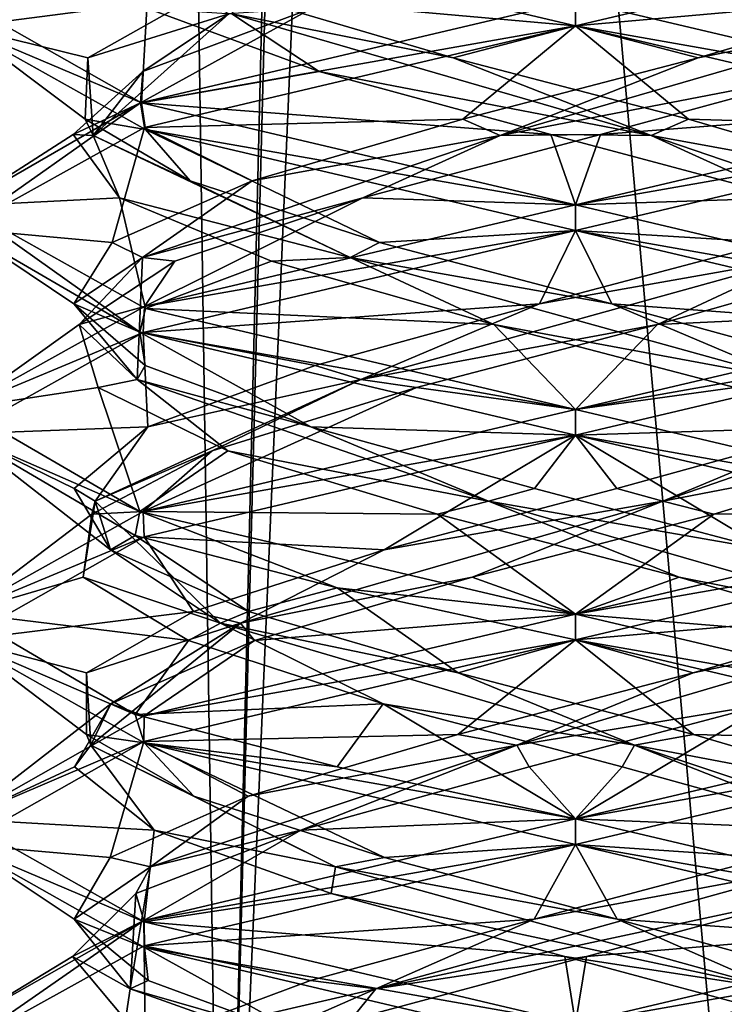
# Model space of a CAD drawing. Header units: millimetres. Extents: x -18.9 to 18.9, y -8.8 to 39.
# Tile 38 of 256: x -1.4 to 0.4, y -2 to 0.5. Entities that reach past the tile are written whole.
import ezdxf

# ---------------------------------------------------------------- set-up
doc = ezdxf.new("R2010")
doc.units = ezdxf.units.MM
doc.header["$LTSCALE"] = 41.718519
for name, color, linetype in [('15', 7, 'CONTINUOUS'), ('2014', 7, 'CONTINUOUS'), ('2020', 7, 'CONTINUOUS'), ('2021', 7, 'CONTINUOUS'), ('2022', 7, 'CONTINUOUS'), ('2032', 7, 'CONTINUOUS'), ('2033', 7, 'CONTINUOUS'), ('2034', 7, 'CONTINUOUS'), ('2044', 7, 'CONTINUOUS'), ('2045', 7, 'CONTINUOUS'), ('2046', 7, 'CONTINUOUS'), ('2065', 7, 'CONTINUOUS'), ('2066', 7, 'CONTINUOUS'), ('2067', 7, 'CONTINUOUS'), ('2169', 7, 'CONTINUOUS'), ('4', 7, 'CONTINUOUS')]:
    doc.layers.add(name, color=color, linetype=linetype)

msp = doc.modelspace()

# ---------------------------------------------------------------- linework, layer by layer
at = {"layer": '15', "color": 7, "linetype": 'Continuous'}
for points in [[(-5.0238, -3.5, 16.659), (0.4624, -3.5, 17.3939), (-2.2237, 26.4, 17.2571), (-5.0238, -3.5, 16.659)], [(0.4624, -3.5, 17.3939), (0.6996, 26.4, 17.3858), (-2.2237, 26.4, 17.2571), (0.4624, -3.5, 17.3939)]]:
    msp.add_3dface(points, dxfattribs=at)
at = {"layer": '2014', "color": 7, "linetype": 'Continuous'}
for points in [[(-1.0635, 0.6867, -12.2422), (-1.5, 0.498, -13.3094), (-1.5, 0.4351, -13.3115), (-1.0635, 0.6867, -12.2422)], [(0, 0.4375, -14.8), (-1.0606, 0.6875, -14.3607), (0, 0.5, -14.8), (0, 0.4375, -14.8)], [(-1.5, 0.498, -13.3094), (-1.0606, 0.25, -14.3607), (-1.5, 0.4351, -13.3115), (-1.5, 0.498, -13.3094)], [(0, 0.4375, -11.8), (0, 0.5, -11.8), (-1.0635, 0.2492, -12.2422), (0, 0.4375, -11.8)], [(-1.5, 0.4351, -13.3115), (-1.0606, 0.25, -14.3607), (-1.0509, 0.1846, -14.3703), (-1.5, 0.4351, -13.3115)], [(-1.0535, 0.1896, -12.2322), (0, 0.4375, -11.8), (-1.0635, 0.2492, -12.2422), (-1.0535, 0.1896, -12.2322)], [(-1.5, -0.0024, -13.3115), (-1.4999, -0.0587, -13.2822), (-1.0635, 0.2492, -12.2422), (-1.5, -0.0024, -13.3115)], [(-1.4999, -0.0587, -13.2822), (-1.0535, 0.1896, -12.2322), (-1.0635, 0.2492, -12.2422), (-1.4999, -0.0587, -13.2822)], [(-1.0606, 0.25, -14.3607), (0, 0, -14.8), (-1.0509, 0.1846, -14.3703), (-1.0606, 0.25, -14.3607)], [(0, 0, -14.8), (0, -0.0625, -14.8), (-1.0509, 0.1846, -14.3703), (0, 0, -14.8)], [(0, -0.0625, -11.8), (0, 0, -11.8), (-1.0535, -0.2479, -12.2322), (0, -0.0625, -11.8)], [(-1.0651, -0.3112, -14.3562), (-1.4999, -0.0587, -13.2822), (-1.5, -0.0024, -13.3115), (-1.0651, -0.3112, -14.3562)], [(-1.0509, -0.2529, -14.3703), (-1.0651, -0.3112, -14.3562), (-1.5, -0.0024, -13.3115), (-1.0509, -0.2529, -14.3703)], [(-1.0566, -0.3113, -12.2353), (0, -0.0625, -11.8), (-1.0535, -0.2479, -12.2322), (-1.0566, -0.3113, -12.2353)], [(-1.4999, -0.4962, -13.2822), (-1.0566, -0.3113, -12.2353), (-1.0535, -0.2479, -12.2322), (-1.4999, -0.4962, -13.2822)], [(0, -0.5, -14.8), (-1.0651, -0.3112, -14.3562), (-1.0509, -0.2529, -14.3703), (0, -0.5, -14.8)], [(-1.4999, -0.5594, -13.2856), (-1.0566, -0.3113, -12.2353), (-1.4999, -0.4962, -13.2822), (-1.4999, -0.5594, -13.2856)], [(0, -0.5625, -14.8), (-1.0651, -0.3112, -14.3562), (0, -0.5, -14.8), (0, -0.5625, -14.8)], [(-1.0651, -0.7487, -14.3562), (-1.4999, -0.5594, -13.2856), (-1.4999, -0.4962, -13.2822), (-1.0651, -0.7487, -14.3562)], [(0, -0.5625, -11.8), (0, -0.5, -11.8), (-1.0566, -0.7488, -12.2353), (0, -0.5625, -11.8)], [(-1.0765, -0.8077, -14.3446), (-1.4999, -0.5594, -13.2856), (-1.0651, -0.7487, -14.3562), (-1.0765, -0.8077, -14.3446)], [(-1.0542, -0.8106, -12.2329), (0, -0.5625, -11.8), (-1.0566, -0.7488, -12.2353), (-1.0542, -0.8106, -12.2329)], [(-1.4999, -0.9969, -13.2856), (-1.0542, -0.8106, -12.2329), (-1.0566, -0.7488, -12.2353), (-1.4999, -0.9969, -13.2856)], [(-0.5831, -0.9354, -14.682), (-1.0765, -0.8077, -14.3446), (-1.0651, -0.7487, -14.3562), (-0.5831, -0.9354, -14.682)], [(0, -1, -14.8), (-0.5831, -0.9354, -14.682), (-1.0651, -0.7487, -14.3562), (0, -1, -14.8)], [(-1.5, -1.0631, -13.303), (-1.0542, -0.8106, -12.2329), (-1.4999, -0.9969, -13.2856), (-1.5, -1.0631, -13.303)], [(0, -1.0625, -14.8), (-0.5831, -0.9354, -14.682), (0, -1, -14.8), (0, -1.0625, -14.8)], [(-1.0765, -1.2452, -14.3446), (-1.5, -1.0631, -13.303), (-1.4999, -0.9969, -13.2856), (-1.0765, -1.2452, -14.3446)], [(0, -1, -11.8), (-1.0542, -1.2481, -12.2329), (0, -1.0625, -11.8), (0, -1, -11.8)], [(-1.0546, -1.3143, -14.3667), (-1.5, -1.0631, -13.303), (-1.0765, -1.2452, -14.3446), (-1.0546, -1.3143, -14.3667)], [(0, -1.0625, -11.8), (-1.0542, -1.2481, -12.2329), (-1.0555, -1.311, -12.2342), (0, -1.0625, -11.8)], [(-1.0542, -1.2481, -12.2329), (-1.5, -1.5006, -13.303), (-1.0555, -1.311, -12.2342), (-1.0542, -1.2481, -12.2329)], [(-0.5831, -1.3729, -14.682), (-1.0546, -1.3143, -14.3667), (-1.0765, -1.2452, -14.3446), (-0.5831, -1.3729, -14.682)], [(-1.0555, -1.311, -12.2342), (-1.5, -1.5006, -13.303), (-1.5, -1.5625, -13.3001), (-1.0555, -1.311, -12.2342)], [(0, -1.5625, -14.8), (-1.0546, -1.3143, -14.3667), (0, -1.5, -14.8), (0, -1.5625, -14.8)], [(0, -1.5, -14.8), (-1.0546, -1.3143, -14.3667), (-0.5831, -1.3729, -14.682), (0, -1.5, -14.8)], [(-1.5, -1.5006, -13.303), (-1.0546, -1.7518, -14.3667), (-1.5, -1.5625, -13.3001), (-1.5, -1.5006, -13.303)], [(0, -1.5625, -11.8), (0, -1.5, -11.8), (-1.0555, -1.7485, -12.2342), (0, -1.5625, -11.8)], [(-1.5, -1.5625, -13.3001), (-1.0546, -1.7518, -14.3667), (-1.0531, -1.8148, -14.3682), (-1.5, -1.5625, -13.3001)], [(-1.0543, -1.8106, -12.233), (0, -1.5625, -11.8), (-1.0555, -1.7485, -12.2342), (-1.0543, -1.8106, -12.233)], [(-1.5, -2, -13.3001), (-1.4998, -2.0577, -13.2776), (-1.0555, -1.7485, -12.2342), (-1.5, -2, -13.3001)], [(-1.4998, -2.0577, -13.2776), (-1.0543, -1.8106, -12.233), (-1.0555, -1.7485, -12.2342), (-1.4998, -2.0577, -13.2776)], [(-1.0546, -1.7518, -14.3667), (0, -2, -14.8), (-1.0531, -1.8148, -14.3682), (-1.0546, -1.7518, -14.3667)], [(0, -2, -14.8), (0, -2.0625, -14.8), (-1.0531, -1.8148, -14.3682), (0, -2, -14.8)]]:
    msp.add_3dface(points, dxfattribs=at)
at = {"layer": '2020', "color": 7, "linetype": 'Continuous'}
for points in [[(-1.0606, 0.25, -14.3607), (-1.5, 0.498, -13.3094), (-1.0475, 0.4809, -13.9435), (-1.0606, 0.25, -14.3607)], [(-0.6263, 0.3264, -14.3579), (-1.0606, 0.25, -14.3607), (-1.0475, 0.4809, -13.9435), (-0.6263, 0.3264, -14.3579)], [(-0.0603, 0.1719, -14.5279), (-1.0606, 0.25, -14.3607), (-0.6263, 0.3264, -14.3579), (-0.0603, 0.1719, -14.5279)], [(0, 0, -14.8), (-1.0606, 0.25, -14.3607), (-0.0603, 0.1719, -14.5279), (0, 0, -14.8)], [(0.5196, 0.0174, -14.4142), (0, 0, -14.8), (-0.0603, 0.1719, -14.5279), (0.5196, 0.0174, -14.4142)], [(0, 0, -14.8), (0.5196, 0.0174, -14.4142), (1.0658, -0.2516, -14.3555), (0, 0, -14.8)], [(0.8501, -0.6007, -12.4119), (0.3376, -0.7552, -12.1179), (1.066, -0.7484, -12.2447), (0.8501, -0.6007, -12.4119)], [(-0.253, -0.9097, -12.0969), (0, -1, -11.8), (0.3376, -0.7552, -12.1179), (-0.253, -0.9097, -12.0969)], [(0.3376, -0.7552, -12.1179), (0, -1, -11.8), (1.066, -0.7484, -12.2447), (0.3376, -0.7552, -12.1179)], [(-0.7851, -1.0642, -12.354), (0, -1, -11.8), (-0.253, -0.9097, -12.0969), (-0.7851, -1.0642, -12.354)], [(-1.0542, -1.2481, -12.2329), (0, -1, -11.8), (-0.7851, -1.0642, -12.354), (-1.0542, -1.2481, -12.2329)], [(-1.1358, -1.2188, -12.8295), (-1.0542, -1.2481, -12.2329), (-0.7851, -1.0642, -12.354), (-1.1358, -1.2188, -12.8295)], [(-1.5, -1.5006, -13.303), (-1.0542, -1.2481, -12.2329), (-1.1358, -1.2188, -12.8295), (-1.5, -1.5006, -13.303)], [(-1.2241, -1.3733, -13.4138), (-1.5, -1.5006, -13.303), (-1.1358, -1.2188, -12.8295), (-1.2241, -1.3733, -13.4138)], [(-1.0296, -1.5278, -13.9718), (-1.5, -1.5006, -13.303), (-1.2241, -1.3733, -13.4138), (-1.0296, -1.5278, -13.9718)], [(-1.0546, -1.7518, -14.3667), (-1.5, -1.5006, -13.303), (-1.0296, -1.5278, -13.9718), (-1.0546, -1.7518, -14.3667)], [(-0.5972, -1.6823, -14.3746), (-1.0546, -1.7518, -14.3667), (-1.0296, -1.5278, -13.9718), (-0.5972, -1.6823, -14.3746)], [(-0.0268, -1.8368, -14.5291), (-1.0546, -1.7518, -14.3667), (-0.5972, -1.6823, -14.3746), (-0.0268, -1.8368, -14.5291)], [(0, -2, -14.8), (-1.0546, -1.7518, -14.3667), (-0.0268, -1.8368, -14.5291), (0, -2, -14.8)], [(0.5497, -1.9913, -14.3996), (0, -2, -14.8), (-0.0268, -1.8368, -14.5291), (0.5497, -1.9913, -14.3996)]]:
    msp.add_3dface(points, dxfattribs=at)
at = {"layer": '2021', "color": 7, "linetype": 'Continuous'}
for points in [[(-0.2996, 0.3596, -14.4923), (-0.8398, 0.4672, -14.1478), (-0.8092, 0.5099, -14.2255), (-0.2996, 0.3596, -14.4923)], [(-0.6263, 0.3264, -14.3579), (-1.0475, 0.4809, -13.9435), (-0.8398, 0.4672, -14.1478), (-0.6263, 0.3264, -14.3579)], [(0.1842, 0.1694, -14.479), (-0.6263, 0.3264, -14.3579), (-0.8398, 0.4672, -14.1478), (0.1842, 0.1694, -14.479)], [(0.1842, 0.1694, -14.479), (-0.8398, 0.4672, -14.1478), (-0.2996, 0.3596, -14.4923), (0.1842, 0.1694, -14.479)], [(0.2756, 0.2093, -14.4981), (0.1842, 0.1694, -14.479), (-0.2996, 0.3596, -14.4923), (0.2756, 0.2093, -14.4981)], [(-0.0603, 0.1719, -14.5279), (-0.6263, 0.3264, -14.3579), (0.1842, 0.1694, -14.479), (-0.0603, 0.1719, -14.5279)], [(0.7905, 0.0589, -14.2416), (0.1842, 0.1694, -14.479), (0.2756, 0.2093, -14.4981), (0.7905, 0.0589, -14.2416)], [(0.5196, 0.0174, -14.4142), (-0.0603, 0.1719, -14.5279), (0.1842, 0.1694, -14.479), (0.5196, 0.0174, -14.4142)], [(1.0584, -0.1284, -13.8512), (0.5196, 0.0174, -14.4142), (0.1842, 0.1694, -14.479), (1.0584, -0.1284, -13.8512)], [(1.0584, -0.1284, -13.8512), (0.1842, 0.1694, -14.479), (0.7905, 0.0589, -14.2416), (1.0584, -0.1284, -13.8512)], [(0.2131, -0.7241, -12.1259), (0.8501, -0.6007, -12.4119), (1.0716, -0.4263, -12.775), (0.2131, -0.7241, -12.1259)], [(0.2131, -0.7241, -12.1259), (1.0716, -0.4263, -12.775), (0.6469, -0.5424, -12.2546), (0.2131, -0.7241, -12.1259)], [(0.1005, -0.6927, -12.0747), (0.2131, -0.7241, -12.1259), (0.6469, -0.5424, -12.2546), (0.1005, -0.6927, -12.0747)], [(0.3376, -0.7552, -12.1179), (0.8501, -0.6007, -12.4119), (0.2131, -0.7241, -12.1259), (0.3376, -0.7552, -12.1179)], [(-0.4679, -0.843, -12.1632), (0.2131, -0.7241, -12.1259), (0.1005, -0.6927, -12.0747), (-0.4679, -0.843, -12.1632)], [(-0.8187, -1.0219, -12.4319), (-0.253, -0.9097, -12.0969), (0.2131, -0.7241, -12.1259), (-0.8187, -1.0219, -12.4319)], [(-0.8187, -1.0219, -12.4319), (0.2131, -0.7241, -12.1259), (-0.4679, -0.843, -12.1632), (-0.8187, -1.0219, -12.4319)], [(-0.253, -0.9097, -12.0969), (0.3376, -0.7552, -12.1179), (0.2131, -0.7241, -12.1259), (-0.253, -0.9097, -12.0969)], [(-0.9339, -0.9934, -12.5005), (-0.8187, -1.0219, -12.4319), (-0.4679, -0.843, -12.1632), (-0.9339, -0.9934, -12.5005)], [(-0.7851, -1.0642, -12.354), (-0.253, -0.9097, -12.0969), (-0.8187, -1.0219, -12.4319), (-0.7851, -1.0642, -12.354)], [(-1.1954, -1.1437, -13.0128), (-0.8187, -1.0219, -12.4319), (-0.9339, -0.9934, -12.5005), (-1.1954, -1.1437, -13.0128)], [(-1.1846, -1.3198, -13.444), (-0.8187, -1.0219, -12.4319), (-1.1954, -1.1437, -13.0128), (-1.1846, -1.3198, -13.444)], [(-1.1846, -1.3198, -13.444), (-1.1358, -1.2188, -12.8295), (-0.8187, -1.0219, -12.4319), (-1.1846, -1.3198, -13.444)], [(-1.1358, -1.2188, -12.8295), (-0.7851, -1.0642, -12.354), (-0.8187, -1.0219, -12.4319), (-1.1358, -1.2188, -12.8295)], [(-1.1951, -1.294, -13.5881), (-1.1846, -1.3198, -13.444), (-1.1954, -1.1437, -13.0128), (-1.1951, -1.294, -13.5881)], [(-1.2241, -1.3733, -13.4138), (-1.1358, -1.2188, -12.8295), (-1.1846, -1.3198, -13.444), (-1.2241, -1.3733, -13.4138)], [(-0.9333, -1.4444, -14.1002), (-1.1846, -1.3198, -13.444), (-1.1951, -1.294, -13.5881), (-0.9333, -1.4444, -14.1002)], [(-1.0296, -1.5278, -13.9718), (-1.2241, -1.3733, -13.4138), (-1.1846, -1.3198, -13.444), (-1.0296, -1.5278, -13.9718)], [(-0.5869, -1.6176, -14.339), (-1.0296, -1.5278, -13.9718), (-1.1846, -1.3198, -13.444), (-0.5869, -1.6176, -14.339)], [(-0.5869, -1.6176, -14.339), (-1.1846, -1.3198, -13.444), (-0.9333, -1.4444, -14.1002), (-0.5869, -1.6176, -14.339)], [(-0.4671, -1.5947, -14.4372), (-0.5869, -1.6176, -14.339), (-0.9333, -1.4444, -14.1002), (-0.4671, -1.5947, -14.4372)], [(-0.5972, -1.6823, -14.3746), (-1.0296, -1.5278, -13.9718), (-0.5869, -1.6176, -14.339), (-0.5972, -1.6823, -14.3746)], [(0.1014, -1.745, -14.5252), (-0.5869, -1.6176, -14.339), (-0.4671, -1.5947, -14.4372), (0.1014, -1.745, -14.5252)], [(0.4882, -1.9154, -14.3888), (-0.5972, -1.6823, -14.3746), (-0.5869, -1.6176, -14.339), (0.4882, -1.9154, -14.3888)], [(0.4882, -1.9154, -14.3888), (-0.5869, -1.6176, -14.339), (0.1014, -1.745, -14.5252), (0.4882, -1.9154, -14.3888)], [(-0.0268, -1.8368, -14.5291), (-0.5972, -1.6823, -14.3746), (0.4882, -1.9154, -14.3888), (-0.0268, -1.8368, -14.5291)], [(0.6476, -1.8954, -14.3449), (0.4882, -1.9154, -14.3888), (0.1014, -1.745, -14.5252), (0.6476, -1.8954, -14.3449)], [(0.5497, -1.9913, -14.3996), (-0.0268, -1.8368, -14.5291), (0.4882, -1.9154, -14.3888), (0.5497, -1.9913, -14.3996)]]:
    msp.add_3dface(points, dxfattribs=at)
at = {"layer": '2022', "color": 7, "linetype": 'Continuous'}
for points in [[(-1.0606, 0.6875, -14.3607), (0, 0.4375, -14.8), (-0.8092, 0.5099, -14.2255), (-1.0606, 0.6875, -14.3607)], [(0, 0.4375, -14.8), (-0.2996, 0.3596, -14.4923), (-0.8092, 0.5099, -14.2255), (0, 0.4375, -14.8)], [(0, 0.4375, -14.8), (0.2756, 0.2093, -14.4981), (-0.2996, 0.3596, -14.4923), (0, 0.4375, -14.8)], [(0.2756, 0.2093, -14.4981), (0, 0.4375, -14.8), (1.0658, 0.1859, -14.3555), (0.2756, 0.2093, -14.4981)], [(0.7905, 0.0589, -14.2416), (0.2756, 0.2093, -14.4981), (1.0658, 0.1859, -14.3555), (0.7905, 0.0589, -14.2416)], [(0, -0.5625, -11.8), (0.6469, -0.5424, -12.2546), (1.066, -0.3109, -12.2447), (0, -0.5625, -11.8)], [(0, -0.5625, -11.8), (0.1005, -0.6927, -12.0747), (0.6469, -0.5424, -12.2546), (0, -0.5625, -11.8)], [(0, -0.5625, -11.8), (-1.0542, -0.8106, -12.2329), (-0.4679, -0.843, -12.1632), (0, -0.5625, -11.8)], [(0, -0.5625, -11.8), (-0.4679, -0.843, -12.1632), (0.1005, -0.6927, -12.0747), (0, -0.5625, -11.8)], [(-1.0542, -0.8106, -12.2329), (-1.5, -1.0631, -13.303), (-0.9339, -0.9934, -12.5005), (-1.0542, -0.8106, -12.2329)], [(-1.0542, -0.8106, -12.2329), (-0.9339, -0.9934, -12.5005), (-0.4679, -0.843, -12.1632), (-1.0542, -0.8106, -12.2329)], [(-1.5, -1.0631, -13.303), (-1.1954, -1.1437, -13.0128), (-0.9339, -0.9934, -12.5005), (-1.5, -1.0631, -13.303)], [(-1.5, -1.0631, -13.303), (-1.0546, -1.3143, -14.3667), (-1.1951, -1.294, -13.5881), (-1.5, -1.0631, -13.303)], [(-1.5, -1.0631, -13.303), (-1.1951, -1.294, -13.5881), (-1.1954, -1.1437, -13.0128), (-1.5, -1.0631, -13.303)], [(-1.0546, -1.3143, -14.3667), (-0.9333, -1.4444, -14.1002), (-1.1951, -1.294, -13.5881), (-1.0546, -1.3143, -14.3667)], [(-1.0546, -1.3143, -14.3667), (0, -1.5625, -14.8), (-0.4671, -1.5947, -14.4372), (-1.0546, -1.3143, -14.3667)], [(-1.0546, -1.3143, -14.3667), (-0.4671, -1.5947, -14.4372), (-0.9333, -1.4444, -14.1002), (-1.0546, -1.3143, -14.3667)], [(0, -1.5625, -14.8), (0.1014, -1.745, -14.5252), (-0.4671, -1.5947, -14.4372), (0, -1.5625, -14.8)], [(0.1014, -1.745, -14.5252), (0, -1.5625, -14.8), (1.0669, -1.8144, -14.3544), (0.1014, -1.745, -14.5252)], [(0.6476, -1.8954, -14.3449), (0.1014, -1.745, -14.5252), (1.0669, -1.8144, -14.3544), (0.6476, -1.8954, -14.3449)]]:
    msp.add_3dface(points, dxfattribs=at)
at = {"layer": '2032', "color": 7, "linetype": 'Continuous'}
for points in [[(0, 0.5, -14.8), (0.6435, 0.4809, -14.3475), (1.0552, 0.2516, -14.3661), (0, 0.5, -14.8)], [(0.7431, -0.1372, -12.3206), (0.2003, -0.2917, -12.0871), (1.0546, -0.2518, -12.2333), (0.7431, -0.1372, -12.3206)], [(0.2003, -0.2917, -12.0871), (0, -0.5, -11.8), (1.0546, -0.2518, -12.2333), (0.2003, -0.2917, -12.0871)], [(-0.3888, -0.4462, -12.1337), (0, -0.5, -11.8), (0.2003, -0.2917, -12.0871), (-0.3888, -0.4462, -12.1337)], [(-1.0566, -0.7488, -12.2353), (0, -0.5, -11.8), (-0.3888, -0.4462, -12.1337), (-1.0566, -0.7488, -12.2353)], [(-0.8881, -0.6007, -12.4499), (-1.0566, -0.7488, -12.2353), (-0.3888, -0.4462, -12.1337), (-0.8881, -0.6007, -12.4499)], [(-1.1821, -0.7552, -12.9624), (-1.0566, -0.7488, -12.2353), (-0.8881, -0.6007, -12.4499), (-1.1821, -0.7552, -12.9624)], [(-1.4999, -0.9969, -13.2856), (-1.0566, -0.7488, -12.2353), (-1.1821, -0.7552, -12.9624), (-1.4999, -0.9969, -13.2856)], [(-1.2031, -0.9097, -13.553), (-1.4999, -0.9969, -13.2856), (-1.1821, -0.7552, -12.9624), (-1.2031, -0.9097, -13.553)], [(-0.946, -1.0642, -14.0851), (-1.4999, -0.9969, -13.2856), (-1.2031, -0.9097, -13.553), (-0.946, -1.0642, -14.0851)], [(-1.0765, -1.2452, -14.3446), (-1.4999, -0.9969, -13.2856), (-0.946, -1.0642, -14.0851), (-1.0765, -1.2452, -14.3446)], [(-0.4705, -1.2188, -14.4358), (-1.0765, -1.2452, -14.3446), (-0.946, -1.0642, -14.0851), (-0.4705, -1.2188, -14.4358)], [(-0.5831, -1.3729, -14.682), (-1.0765, -1.2452, -14.3446), (-0.4705, -1.2188, -14.4358), (-0.5831, -1.3729, -14.682)], [(0, -1.5, -14.8), (-0.5831, -1.3729, -14.682), (-0.4705, -1.2188, -14.4358), (0, -1.5, -14.8)], [(0.1138, -1.3733, -14.5241), (0, -1.5, -14.8), (-0.4705, -1.2188, -14.4358), (0.1138, -1.3733, -14.5241)], [(0.6718, -1.5278, -14.3296), (0, -1.5, -14.8), (0.1138, -1.3733, -14.5241), (0.6718, -1.5278, -14.3296)], [(0, -1.5, -14.8), (0.6718, -1.5278, -14.3296), (1.0613, -1.7502, -14.36), (0, -1.5, -14.8)]]:
    msp.add_3dface(points, dxfattribs=at)
at = {"layer": '2033', "color": 7, "linetype": 'Continuous'}
for points in [[(-0.0886, -0.2417, -12.0738), (0.5512, -0.1284, -12.2416), (0.4789, -0.0914, -12.1677), (-0.0886, -0.2417, -12.0738)], [(-0.525, -0.4263, -12.2284), (0.2003, -0.2917, -12.0871), (0.5512, -0.1284, -12.2416), (-0.525, -0.4263, -12.2284)], [(-0.525, -0.4263, -12.2284), (0.5512, -0.1284, -12.2416), (-0.0886, -0.2417, -12.0738), (-0.525, -0.4263, -12.2284)], [(0.2003, -0.2917, -12.0871), (0.7431, -0.1372, -12.3206), (0.5512, -0.1284, -12.2416), (0.2003, -0.2917, -12.0871)], [(-0.6367, -0.392, -12.2484), (-0.525, -0.4263, -12.2284), (-0.0886, -0.2417, -12.0738), (-0.6367, -0.392, -12.2484)], [(-0.3888, -0.4462, -12.1337), (0.2003, -0.2917, -12.0871), (-0.525, -0.4263, -12.2284), (-0.3888, -0.4462, -12.1337)], [(-1.0454, -0.5424, -12.6531), (-0.525, -0.4263, -12.2284), (-0.6367, -0.392, -12.2484), (-1.0454, -0.5424, -12.6531)], [(-1.1741, -0.7241, -13.0869), (-0.8881, -0.6007, -12.4499), (-0.525, -0.4263, -12.2284), (-1.1741, -0.7241, -13.0869)], [(-1.1741, -0.7241, -13.0869), (-0.525, -0.4263, -12.2284), (-1.0454, -0.5424, -12.6531), (-1.1741, -0.7241, -13.0869)], [(-0.8881, -0.6007, -12.4499), (-0.3888, -0.4462, -12.1337), (-0.525, -0.4263, -12.2284), (-0.8881, -0.6007, -12.4499)], [(-1.2253, -0.6927, -13.1995), (-1.1741, -0.7241, -13.0869), (-1.0454, -0.5424, -12.6531), (-1.2253, -0.6927, -13.1995)], [(-1.1821, -0.7552, -12.9624), (-0.8881, -0.6007, -12.4499), (-1.1741, -0.7241, -13.0869), (-1.1821, -0.7552, -12.9624)], [(-1.1368, -0.843, -13.7679), (-1.1741, -0.7241, -13.0869), (-1.2253, -0.6927, -13.1995), (-1.1368, -0.843, -13.7679)], [(-1.2031, -0.9097, -13.553), (-1.1821, -0.7552, -12.9624), (-1.1741, -0.7241, -13.0869), (-1.2031, -0.9097, -13.553)], [(-0.8681, -1.0219, -14.1187), (-1.2031, -0.9097, -13.553), (-1.1741, -0.7241, -13.0869), (-0.8681, -1.0219, -14.1187)], [(-0.8681, -1.0219, -14.1187), (-1.1741, -0.7241, -13.0869), (-1.1368, -0.843, -13.7679), (-0.8681, -1.0219, -14.1187)], [(-0.7995, -0.9934, -14.2339), (-0.8681, -1.0219, -14.1187), (-1.1368, -0.843, -13.7679), (-0.7995, -0.9934, -14.2339)], [(-0.946, -1.0642, -14.0851), (-1.2031, -0.9097, -13.553), (-0.8681, -1.0219, -14.1187), (-0.946, -1.0642, -14.0851)], [(-0.2872, -1.1437, -14.4954), (-0.8681, -1.0219, -14.1187), (-0.7995, -0.9934, -14.2339), (-0.2872, -1.1437, -14.4954)], [(-0.4705, -1.2188, -14.4358), (-0.946, -1.0642, -14.0851), (-0.8681, -1.0219, -14.1187), (-0.4705, -1.2188, -14.4358)], [(0.144, -1.3198, -14.4846), (-0.4705, -1.2188, -14.4358), (-0.8681, -1.0219, -14.1187), (0.144, -1.3198, -14.4846)], [(0.144, -1.3198, -14.4846), (-0.8681, -1.0219, -14.1187), (-0.2872, -1.1437, -14.4954), (0.144, -1.3198, -14.4846)], [(0.2881, -1.294, -14.4951), (0.144, -1.3198, -14.4846), (-0.2872, -1.1437, -14.4954), (0.2881, -1.294, -14.4951)], [(0.1138, -1.3733, -14.5241), (-0.4705, -1.2188, -14.4358), (0.144, -1.3198, -14.4846), (0.1138, -1.3733, -14.5241)], [(0.8002, -1.4444, -14.2333), (0.144, -1.3198, -14.4846), (0.2881, -1.294, -14.4951), (0.8002, -1.4444, -14.2333)], [(0.6718, -1.5278, -14.3296), (0.1138, -1.3733, -14.5241), (0.144, -1.3198, -14.4846), (0.6718, -1.5278, -14.3296)], [(1.039, -1.6176, -13.8869), (0.6718, -1.5278, -14.3296), (0.144, -1.3198, -14.4846), (1.039, -1.6176, -13.8869)], [(1.039, -1.6176, -13.8869), (0.144, -1.3198, -14.4846), (0.8002, -1.4444, -14.2333), (1.039, -1.6176, -13.8869)], [(0.253, -2.2133, -12.1338), (1.0996, -1.9913, -12.7503), (1.0888, -1.9154, -12.8118), (0.253, -2.2133, -12.1338)], [(0.253, -2.2133, -12.1338), (1.0888, -1.9154, -12.8118), (0.6359, -2.0457, -12.2479), (0.253, -2.2133, -12.1338)]]:
    msp.add_3dface(points, dxfattribs=at)
at = {"layer": '2034', "color": 7, "linetype": 'Continuous'}
for points in [[(0, -0.0625, -11.8), (0.4789, -0.0914, -12.1677), (1.0546, 0.1857, -12.2333), (0, -0.0625, -11.8)], [(0, -0.0625, -11.8), (-1.0566, -0.3113, -12.2353), (-0.0886, -0.2417, -12.0738), (0, -0.0625, -11.8)], [(0, -0.0625, -11.8), (-0.0886, -0.2417, -12.0738), (0.4789, -0.0914, -12.1677), (0, -0.0625, -11.8)], [(-1.0566, -0.3113, -12.2353), (-0.6367, -0.392, -12.2484), (-0.0886, -0.2417, -12.0738), (-1.0566, -0.3113, -12.2353)], [(-1.0566, -0.3113, -12.2353), (-1.4999, -0.5594, -13.2856), (-1.0454, -0.5424, -12.6531), (-1.0566, -0.3113, -12.2353)], [(-1.0566, -0.3113, -12.2353), (-1.0454, -0.5424, -12.6531), (-0.6367, -0.392, -12.2484), (-1.0566, -0.3113, -12.2353)], [(-1.4999, -0.5594, -13.2856), (-1.2253, -0.6927, -13.1995), (-1.0454, -0.5424, -12.6531), (-1.4999, -0.5594, -13.2856)], [(-1.4999, -0.5594, -13.2856), (-1.0765, -0.8077, -14.3446), (-1.1368, -0.843, -13.7679), (-1.4999, -0.5594, -13.2856)], [(-1.4999, -0.5594, -13.2856), (-1.1368, -0.843, -13.7679), (-1.2253, -0.6927, -13.1995), (-1.4999, -0.5594, -13.2856)], [(-1.0765, -0.8077, -14.3446), (-0.7995, -0.9934, -14.2339), (-1.1368, -0.843, -13.7679), (-1.0765, -0.8077, -14.3446)], [(-1.0765, -0.8077, -14.3446), (-0.5831, -0.9354, -14.682), (-0.7995, -0.9934, -14.2339), (-1.0765, -0.8077, -14.3446)], [(-0.5831, -0.9354, -14.682), (-0.2872, -1.1437, -14.4954), (-0.7995, -0.9934, -14.2339), (-0.5831, -0.9354, -14.682)], [(-0.5831, -0.9354, -14.682), (0, -1.0625, -14.8), (-0.2872, -1.1437, -14.4954), (-0.5831, -0.9354, -14.682)], [(0, -1.0625, -14.8), (0.2881, -1.294, -14.4951), (-0.2872, -1.1437, -14.4954), (0, -1.0625, -14.8)], [(0.2881, -1.294, -14.4951), (0, -1.0625, -14.8), (1.0613, -1.3127, -14.36), (0.2881, -1.294, -14.4951)], [(0.8002, -1.4444, -14.2333), (0.2881, -1.294, -14.4951), (1.0613, -1.3127, -14.36), (0.8002, -1.4444, -14.2333)], [(0, -2.0625, -11.8), (0.6359, -2.0457, -12.2479), (1.0602, -1.8126, -12.2389), (0, -2.0625, -11.8)]]:
    msp.add_3dface(points, dxfattribs=at)
at = {"layer": '2044', "color": 7, "linetype": 'Continuous'}
for points in [[(0.6263, 0.3264, -12.2421), (0.0603, 0.1719, -12.0721), (1.0596, 0.2497, -12.2383), (0.6263, 0.3264, -12.2421)], [(0.0603, 0.1719, -12.0721), (0, 0, -11.8), (1.0596, 0.2497, -12.2383), (0.0603, 0.1719, -12.0721)], [(-0.5196, 0.0174, -12.1858), (0, 0, -11.8), (0.0603, 0.1719, -12.0721), (-0.5196, 0.0174, -12.1858)], [(-1.0535, -0.2479, -12.2322), (0, 0, -11.8), (-0.5196, 0.0174, -12.1858), (-1.0535, -0.2479, -12.2322)], [(-0.9794, -0.1372, -12.5569), (-1.0535, -0.2479, -12.2322), (-0.5196, 0.0174, -12.1858), (-0.9794, -0.1372, -12.5569)], [(-1.2129, -0.2917, -13.0997), (-1.0535, -0.2479, -12.2322), (-0.9794, -0.1372, -12.5569), (-1.2129, -0.2917, -13.0997)], [(-1.4999, -0.4962, -13.2822), (-1.0535, -0.2479, -12.2322), (-1.2129, -0.2917, -13.0997), (-1.4999, -0.4962, -13.2822)], [(-1.1663, -0.4462, -13.6888), (-1.4999, -0.4962, -13.2822), (-1.2129, -0.2917, -13.0997), (-1.1663, -0.4462, -13.6888)], [(-1.0651, -0.7487, -14.3562), (-1.4999, -0.4962, -13.2822), (-1.1663, -0.4462, -13.6888), (-1.0651, -0.7487, -14.3562)], [(-0.8501, -0.6007, -14.1881), (-1.0651, -0.7487, -14.3562), (-1.1663, -0.4462, -13.6888), (-0.8501, -0.6007, -14.1881)], [(-0.3376, -0.7552, -14.4821), (-1.0651, -0.7487, -14.3562), (-0.8501, -0.6007, -14.1881), (-0.3376, -0.7552, -14.4821)], [(0, -1, -14.8), (-1.0651, -0.7487, -14.3562), (-0.3376, -0.7552, -14.4821), (0, -1, -14.8)], [(0.253, -0.9097, -14.5031), (0, -1, -14.8), (-0.3376, -0.7552, -14.4821), (0.253, -0.9097, -14.5031)], [(0.7851, -1.0642, -14.246), (0, -1, -14.8), (0.253, -0.9097, -14.5031), (0.7851, -1.0642, -14.246)], [(0, -1, -14.8), (0.7851, -1.0642, -14.246), (1.0505, -1.247, -14.3708), (0, -1, -14.8)], [(0.5972, -1.6823, -12.2254), (0.0268, -1.8368, -12.0709), (1.0695, -1.7474, -12.2482), (0.5972, -1.6823, -12.2254)], [(0.0268, -1.8368, -12.0709), (0, -2, -11.8), (1.0695, -1.7474, -12.2482), (0.0268, -1.8368, -12.0709)], [(-0.5497, -1.9913, -12.2004), (0, -2, -11.8), (0.0268, -1.8368, -12.0709), (-0.5497, -1.9913, -12.2004)]]:
    msp.add_3dface(points, dxfattribs=at)
at = {"layer": '2045', "color": 7, "linetype": 'Continuous'}
for points in [[(0.2996, 0.3596, -12.1077), (0.8398, 0.4672, -12.4522), (0.8092, 0.5099, -12.3745), (0.2996, 0.3596, -12.1077)], [(-0.1842, 0.1694, -12.121), (0.6263, 0.3264, -12.2421), (0.8398, 0.4672, -12.4522), (-0.1842, 0.1694, -12.121)], [(-0.1842, 0.1694, -12.121), (0.8398, 0.4672, -12.4522), (0.2996, 0.3596, -12.1077), (-0.1842, 0.1694, -12.121)], [(-0.2756, 0.2093, -12.1019), (-0.1842, 0.1694, -12.121), (0.2996, 0.3596, -12.1077), (-0.2756, 0.2093, -12.1019)], [(0.0603, 0.1719, -12.0721), (0.6263, 0.3264, -12.2421), (-0.1842, 0.1694, -12.121), (0.0603, 0.1719, -12.0721)], [(-0.7905, 0.0589, -12.3584), (-0.1842, 0.1694, -12.121), (-0.2756, 0.2093, -12.1019), (-0.7905, 0.0589, -12.3584)], [(-1.0584, -0.1284, -12.7488), (-0.5196, 0.0174, -12.1858), (-0.1842, 0.1694, -12.121), (-1.0584, -0.1284, -12.7488)], [(-1.0584, -0.1284, -12.7488), (-0.1842, 0.1694, -12.121), (-0.7905, 0.0589, -12.3584), (-1.0584, -0.1284, -12.7488)], [(-0.5196, 0.0174, -12.1858), (0.0603, 0.1719, -12.0721), (-0.1842, 0.1694, -12.121), (-0.5196, 0.0174, -12.1858)], [(-1.1323, -0.0914, -12.8211), (-1.0584, -0.1284, -12.7488), (-0.7905, 0.0589, -12.3584), (-1.1323, -0.0914, -12.8211)], [(-0.9794, -0.1372, -12.5569), (-0.5196, 0.0174, -12.1858), (-1.0584, -0.1284, -12.7488), (-0.9794, -0.1372, -12.5569)], [(-1.2262, -0.2417, -13.3886), (-1.0584, -0.1284, -12.7488), (-1.1323, -0.0914, -12.8211), (-1.2262, -0.2417, -13.3886)], [(-1.0716, -0.4263, -13.825), (-1.0584, -0.1284, -12.7488), (-1.2262, -0.2417, -13.3886), (-1.0716, -0.4263, -13.825)], [(-1.2129, -0.2917, -13.0997), (-0.9794, -0.1372, -12.5569), (-1.0584, -0.1284, -12.7488), (-1.2129, -0.2917, -13.0997)], [(-1.0716, -0.4263, -13.825), (-1.2129, -0.2917, -13.0997), (-1.0584, -0.1284, -12.7488), (-1.0716, -0.4263, -13.825)], [(-1.0516, -0.392, -13.9367), (-1.0716, -0.4263, -13.825), (-1.2262, -0.2417, -13.3886), (-1.0516, -0.392, -13.9367)], [(-1.1663, -0.4462, -13.6888), (-1.2129, -0.2917, -13.0997), (-1.0716, -0.4263, -13.825), (-1.1663, -0.4462, -13.6888)], [(-0.6469, -0.5424, -14.3454), (-1.0716, -0.4263, -13.825), (-1.0516, -0.392, -13.9367), (-0.6469, -0.5424, -14.3454)], [(-0.8501, -0.6007, -14.1881), (-1.1663, -0.4462, -13.6888), (-1.0716, -0.4263, -13.825), (-0.8501, -0.6007, -14.1881)], [(-0.2131, -0.7241, -14.4741), (-0.8501, -0.6007, -14.1881), (-1.0716, -0.4263, -13.825), (-0.2131, -0.7241, -14.4741)], [(-0.2131, -0.7241, -14.4741), (-1.0716, -0.4263, -13.825), (-0.6469, -0.5424, -14.3454), (-0.2131, -0.7241, -14.4741)], [(-0.1005, -0.6927, -14.5253), (-0.2131, -0.7241, -14.4741), (-0.6469, -0.5424, -14.3454), (-0.1005, -0.6927, -14.5253)], [(-0.3376, -0.7552, -14.4821), (-0.8501, -0.6007, -14.1881), (-0.2131, -0.7241, -14.4741), (-0.3376, -0.7552, -14.4821)], [(0.4679, -0.843, -14.4368), (-0.2131, -0.7241, -14.4741), (-0.1005, -0.6927, -14.5253), (0.4679, -0.843, -14.4368)], [(0.253, -0.9097, -14.5031), (-0.3376, -0.7552, -14.4821), (-0.2131, -0.7241, -14.4741), (0.253, -0.9097, -14.5031)], [(0.8187, -1.0219, -14.1681), (0.253, -0.9097, -14.5031), (-0.2131, -0.7241, -14.4741), (0.8187, -1.0219, -14.1681)], [(0.8187, -1.0219, -14.1681), (-0.2131, -0.7241, -14.4741), (0.4679, -0.843, -14.4368), (0.8187, -1.0219, -14.1681)], [(0.7851, -1.0642, -14.246), (0.253, -0.9097, -14.5031), (0.8187, -1.0219, -14.1681), (0.7851, -1.0642, -14.246)], [(-0.1014, -1.745, -12.0748), (0.5869, -1.6176, -12.261), (0.4671, -1.5947, -12.1628), (-0.1014, -1.745, -12.0748)], [(-0.4882, -1.9154, -12.2112), (0.5972, -1.6823, -12.2254), (0.5869, -1.6176, -12.261), (-0.4882, -1.9154, -12.2112)], [(-0.4882, -1.9154, -12.2112), (0.5869, -1.6176, -12.261), (-0.1014, -1.745, -12.0748), (-0.4882, -1.9154, -12.2112)], [(0.0268, -1.8368, -12.0709), (0.5972, -1.6823, -12.2254), (-0.4882, -1.9154, -12.2112), (0.0268, -1.8368, -12.0709)], [(-0.6476, -1.8954, -12.2551), (-0.4882, -1.9154, -12.2112), (-0.1014, -1.745, -12.0748), (-0.6476, -1.8954, -12.2551)], [(-0.5497, -1.9913, -12.2004), (0.0268, -1.8368, -12.0709), (-0.4882, -1.9154, -12.2112), (-0.5497, -1.9913, -12.2004)], [(-1.0521, -2.0457, -12.6641), (-0.4882, -1.9154, -12.2112), (-0.6476, -1.8954, -12.2551), (-1.0521, -2.0457, -12.6641)], [(-1.1662, -2.2133, -13.047), (-0.5497, -1.9913, -12.2004), (-0.4882, -1.9154, -12.2112), (-1.1662, -2.2133, -13.047)], [(-1.1662, -2.2133, -13.047), (-0.4882, -1.9154, -12.2112), (-1.0521, -2.0457, -12.6641), (-1.1662, -2.2133, -13.047)]]:
    msp.add_3dface(points, dxfattribs=at)
at = {"layer": '2046', "color": 7, "linetype": 'Continuous'}
for points in [[(0, 0.4375, -11.8), (0.8092, 0.5099, -12.3745), (1.0596, 0.6872, -12.2383), (0, 0.4375, -11.8)], [(0, 0.4375, -11.8), (0.2996, 0.3596, -12.1077), (0.8092, 0.5099, -12.3745), (0, 0.4375, -11.8)], [(0, 0.4375, -11.8), (-1.0535, 0.1896, -12.2322), (-0.2756, 0.2093, -12.1019), (0, 0.4375, -11.8)], [(0, 0.4375, -11.8), (-0.2756, 0.2093, -12.1019), (0.2996, 0.3596, -12.1077), (0, 0.4375, -11.8)], [(-1.0535, 0.1896, -12.2322), (-0.7905, 0.0589, -12.3584), (-0.2756, 0.2093, -12.1019), (-1.0535, 0.1896, -12.2322)], [(-1.0535, 0.1896, -12.2322), (-1.4999, -0.0587, -13.2822), (-1.1323, -0.0914, -12.8211), (-1.0535, 0.1896, -12.2322)], [(-1.0535, 0.1896, -12.2322), (-1.1323, -0.0914, -12.8211), (-0.7905, 0.0589, -12.3584), (-1.0535, 0.1896, -12.2322)], [(-1.4999, -0.0587, -13.2822), (-1.0651, -0.3112, -14.3562), (-1.2262, -0.2417, -13.3886), (-1.4999, -0.0587, -13.2822)], [(-1.4999, -0.0587, -13.2822), (-1.2262, -0.2417, -13.3886), (-1.1323, -0.0914, -12.8211), (-1.4999, -0.0587, -13.2822)], [(-1.0651, -0.3112, -14.3562), (-1.0516, -0.392, -13.9367), (-1.2262, -0.2417, -13.3886), (-1.0651, -0.3112, -14.3562)], [(-1.0651, -0.3112, -14.3562), (0, -0.5625, -14.8), (-0.6469, -0.5424, -14.3454), (-1.0651, -0.3112, -14.3562)], [(-1.0651, -0.3112, -14.3562), (-0.6469, -0.5424, -14.3454), (-1.0516, -0.392, -13.9367), (-1.0651, -0.3112, -14.3562)], [(0, -0.5625, -14.8), (-0.1005, -0.6927, -14.5253), (-0.6469, -0.5424, -14.3454), (0, -0.5625, -14.8)], [(0, -0.5625, -14.8), (0.4679, -0.843, -14.4368), (-0.1005, -0.6927, -14.5253), (0, -0.5625, -14.8)], [(0.4679, -0.843, -14.4368), (0, -0.5625, -14.8), (1.0505, -0.8095, -14.3708), (0.4679, -0.843, -14.4368)], [(0, -1.5625, -11.8), (0.4671, -1.5947, -12.1628), (1.0695, -1.3099, -12.2482), (0, -1.5625, -11.8)], [(0, -1.5625, -11.8), (-1.0543, -1.8106, -12.233), (-0.1014, -1.745, -12.0748), (0, -1.5625, -11.8)], [(0, -1.5625, -11.8), (-0.1014, -1.745, -12.0748), (0.4671, -1.5947, -12.1628), (0, -1.5625, -11.8)], [(-1.0543, -1.8106, -12.233), (-0.6476, -1.8954, -12.2551), (-0.1014, -1.745, -12.0748), (-1.0543, -1.8106, -12.233)], [(-1.0543, -1.8106, -12.233), (-1.4998, -2.0577, -13.2776), (-1.0521, -2.0457, -12.6641), (-1.0543, -1.8106, -12.233)], [(-1.0543, -1.8106, -12.233), (-1.0521, -2.0457, -12.6641), (-0.6476, -1.8954, -12.2551), (-1.0543, -1.8106, -12.233)]]:
    msp.add_3dface(points, dxfattribs=at)
at = {"layer": '2065', "color": 7, "linetype": 'Continuous'}
for points in [[(-1.0635, 0.2492, -12.2422), (0, 0.5, -11.8), (-0.6435, 0.4809, -12.2525), (-1.0635, 0.2492, -12.2422)], [(-1.0579, 0.3264, -12.6737), (-1.0635, 0.2492, -12.2422), (-0.6435, 0.4809, -12.2525), (-1.0579, 0.3264, -12.6737)], [(-1.2279, 0.1719, -13.2397), (-1.0635, 0.2492, -12.2422), (-1.0579, 0.3264, -12.6737), (-1.2279, 0.1719, -13.2397)], [(-1.5, -0.0024, -13.3115), (-1.0635, 0.2492, -12.2422), (-1.2279, 0.1719, -13.2397), (-1.5, -0.0024, -13.3115)], [(-1.1142, 0.0174, -13.8196), (-1.5, -0.0024, -13.3115), (-1.2279, 0.1719, -13.2397), (-1.1142, 0.0174, -13.8196)], [(-1.0509, -0.2529, -14.3703), (-1.5, -0.0024, -13.3115), (-1.1142, 0.0174, -13.8196), (-1.0509, -0.2529, -14.3703)], [(-0.7431, -0.1372, -14.2794), (-1.0509, -0.2529, -14.3703), (-1.1142, 0.0174, -13.8196), (-0.7431, -0.1372, -14.2794)], [(-0.2003, -0.2917, -14.5129), (-1.0509, -0.2529, -14.3703), (-0.7431, -0.1372, -14.2794), (-0.2003, -0.2917, -14.5129)], [(0, -0.5, -14.8), (-1.0509, -0.2529, -14.3703), (-0.2003, -0.2917, -14.5129), (0, -0.5, -14.8)], [(0.3888, -0.4462, -14.4663), (0, -0.5, -14.8), (-0.2003, -0.2917, -14.5129), (0.3888, -0.4462, -14.4663)], [(0, -0.5, -14.8), (0.3888, -0.4462, -14.4663), (1.062, -0.7504, -14.3594), (0, -0.5, -14.8)], [(-0.1138, -1.3733, -12.0759), (0, -1.5, -11.8), (0.4705, -1.2188, -12.1642), (-0.1138, -1.3733, -12.0759)], [(0.4705, -1.2188, -12.1642), (0, -1.5, -11.8), (1.055, -1.2517, -12.2337), (0.4705, -1.2188, -12.1642)], [(-0.6718, -1.5278, -12.2704), (0, -1.5, -11.8), (-0.1138, -1.3733, -12.0759), (-0.6718, -1.5278, -12.2704)], [(-1.0555, -1.7485, -12.2342), (0, -1.5, -11.8), (-0.6718, -1.5278, -12.2704), (-1.0555, -1.7485, -12.2342)], [(-1.0746, -1.6823, -12.7028), (-1.0555, -1.7485, -12.2342), (-0.6718, -1.5278, -12.2704), (-1.0746, -1.6823, -12.7028)], [(-1.2291, -1.8368, -13.2732), (-1.0555, -1.7485, -12.2342), (-1.0746, -1.6823, -12.7028), (-1.2291, -1.8368, -13.2732)], [(-1.5, -2, -13.3001), (-1.0555, -1.7485, -12.2342), (-1.2291, -1.8368, -13.2732), (-1.5, -2, -13.3001)], [(-1.0996, -1.9913, -13.8497), (-1.5, -2, -13.3001), (-1.2291, -1.8368, -13.2732), (-1.0996, -1.9913, -13.8497)]]:
    msp.add_3dface(points, dxfattribs=at)
at = {"layer": '2066', "color": 7, "linetype": 'Continuous'}
for points in [[(-1.1923, 0.3596, -13.0004), (-0.8478, 0.4672, -12.4602), (-0.9255, 0.5099, -12.4908), (-1.1923, 0.3596, -13.0004)], [(-1.179, 0.1694, -13.4842), (-0.8478, 0.4672, -12.4602), (-1.1923, 0.3596, -13.0004), (-1.179, 0.1694, -13.4842)], [(-1.179, 0.1694, -13.4842), (-1.0579, 0.3264, -12.6737), (-0.8478, 0.4672, -12.4602), (-1.179, 0.1694, -13.4842)], [(-1.0579, 0.3264, -12.6737), (-0.6435, 0.4809, -12.2525), (-0.8478, 0.4672, -12.4602), (-1.0579, 0.3264, -12.6737)], [(-1.1981, 0.2093, -13.5756), (-1.179, 0.1694, -13.4842), (-1.1923, 0.3596, -13.0004), (-1.1981, 0.2093, -13.5756)], [(-1.2279, 0.1719, -13.2397), (-1.0579, 0.3264, -12.6737), (-1.179, 0.1694, -13.4842), (-1.2279, 0.1719, -13.2397)], [(-0.9416, 0.0589, -14.0905), (-1.179, 0.1694, -13.4842), (-1.1981, 0.2093, -13.5756), (-0.9416, 0.0589, -14.0905)], [(-1.1142, 0.0174, -13.8196), (-1.2279, 0.1719, -13.2397), (-1.179, 0.1694, -13.4842), (-1.1142, 0.0174, -13.8196)], [(-0.5512, -0.1284, -14.3584), (-1.1142, 0.0174, -13.8196), (-1.179, 0.1694, -13.4842), (-0.5512, -0.1284, -14.3584)], [(-0.5512, -0.1284, -14.3584), (-1.179, 0.1694, -13.4842), (-0.9416, 0.0589, -14.0905), (-0.5512, -0.1284, -14.3584)], [(-0.4789, -0.0914, -14.4323), (-0.5512, -0.1284, -14.3584), (-0.9416, 0.0589, -14.0905), (-0.4789, -0.0914, -14.4323)], [(-0.7431, -0.1372, -14.2794), (-1.1142, 0.0174, -13.8196), (-0.5512, -0.1284, -14.3584), (-0.7431, -0.1372, -14.2794)], [(0.0886, -0.2417, -14.5262), (-0.5512, -0.1284, -14.3584), (-0.4789, -0.0914, -14.4323), (0.0886, -0.2417, -14.5262)], [(-0.2003, -0.2917, -14.5129), (-0.7431, -0.1372, -14.2794), (-0.5512, -0.1284, -14.3584), (-0.2003, -0.2917, -14.5129)], [(0.525, -0.4263, -14.3716), (-0.2003, -0.2917, -14.5129), (-0.5512, -0.1284, -14.3584), (0.525, -0.4263, -14.3716)], [(0.525, -0.4263, -14.3716), (-0.5512, -0.1284, -14.3584), (0.0886, -0.2417, -14.5262), (0.525, -0.4263, -14.3716)], [(0.6367, -0.392, -14.3516), (0.525, -0.4263, -14.3716), (0.0886, -0.2417, -14.5262), (0.6367, -0.392, -14.3516)], [(0.3888, -0.4462, -14.4663), (-0.2003, -0.2917, -14.5129), (0.525, -0.4263, -14.3716), (0.3888, -0.4462, -14.4663)], [(0.2872, -1.1437, -12.1046), (0.8681, -1.0219, -12.4813), (0.7995, -0.9934, -12.3661), (0.2872, -1.1437, -12.1046)], [(-0.144, -1.3198, -12.1154), (0.4705, -1.2188, -12.1642), (0.8681, -1.0219, -12.4813), (-0.144, -1.3198, -12.1154)], [(-0.144, -1.3198, -12.1154), (0.8681, -1.0219, -12.4813), (0.2872, -1.1437, -12.1046), (-0.144, -1.3198, -12.1154)], [(-0.2881, -1.294, -12.1049), (-0.144, -1.3198, -12.1154), (0.2872, -1.1437, -12.1046), (-0.2881, -1.294, -12.1049)], [(-0.1138, -1.3733, -12.0759), (0.4705, -1.2188, -12.1642), (-0.144, -1.3198, -12.1154), (-0.1138, -1.3733, -12.0759)], [(-0.8002, -1.4444, -12.3667), (-0.144, -1.3198, -12.1154), (-0.2881, -1.294, -12.1049), (-0.8002, -1.4444, -12.3667)], [(-1.039, -1.6176, -12.7131), (-0.6718, -1.5278, -12.2704), (-0.144, -1.3198, -12.1154), (-1.039, -1.6176, -12.7131)], [(-1.039, -1.6176, -12.7131), (-0.144, -1.3198, -12.1154), (-0.8002, -1.4444, -12.3667), (-1.039, -1.6176, -12.7131)], [(-0.6718, -1.5278, -12.2704), (-0.1138, -1.3733, -12.0759), (-0.144, -1.3198, -12.1154), (-0.6718, -1.5278, -12.2704)], [(-1.1372, -1.5947, -12.8329), (-1.039, -1.6176, -12.7131), (-0.8002, -1.4444, -12.3667), (-1.1372, -1.5947, -12.8329)], [(-1.0746, -1.6823, -12.7028), (-0.6718, -1.5278, -12.2704), (-1.039, -1.6176, -12.7131), (-1.0746, -1.6823, -12.7028)], [(-1.2252, -1.745, -13.4014), (-1.039, -1.6176, -12.7131), (-1.1372, -1.5947, -12.8329), (-1.2252, -1.745, -13.4014)], [(-1.0888, -1.9154, -13.7882), (-1.039, -1.6176, -12.7131), (-1.2252, -1.745, -13.4014), (-1.0888, -1.9154, -13.7882)], [(-1.0888, -1.9154, -13.7882), (-1.0746, -1.6823, -12.7028), (-1.039, -1.6176, -12.7131), (-1.0888, -1.9154, -13.7882)], [(-1.2291, -1.8368, -13.2732), (-1.0746, -1.6823, -12.7028), (-1.0888, -1.9154, -13.7882), (-1.2291, -1.8368, -13.2732)], [(-1.0449, -1.8954, -13.9476), (-1.0888, -1.9154, -13.7882), (-1.2252, -1.745, -13.4014), (-1.0449, -1.8954, -13.9476)], [(-1.0996, -1.9913, -13.8497), (-1.2291, -1.8368, -13.2732), (-1.0888, -1.9154, -13.7882), (-1.0996, -1.9913, -13.8497)], [(-0.6359, -2.0457, -14.3521), (-1.0888, -1.9154, -13.7882), (-1.0449, -1.8954, -13.9476), (-0.6359, -2.0457, -14.3521)], [(-0.253, -2.2133, -14.4662), (-1.0996, -1.9913, -13.8497), (-1.0888, -1.9154, -13.7882), (-0.253, -2.2133, -14.4662)], [(-0.253, -2.2133, -14.4662), (-1.0888, -1.9154, -13.7882), (-0.6359, -2.0457, -14.3521), (-0.253, -2.2133, -14.4662)]]:
    msp.add_3dface(points, dxfattribs=at)
at = {"layer": '2067', "color": 7, "linetype": 'Continuous'}
for points in [[(-1.0635, 0.6867, -12.2422), (-1.5, 0.4351, -13.3115), (-0.9255, 0.5099, -12.4908), (-1.0635, 0.6867, -12.2422)], [(-1.5, 0.4351, -13.3115), (-1.1923, 0.3596, -13.0004), (-0.9255, 0.5099, -12.4908), (-1.5, 0.4351, -13.3115)], [(-1.5, 0.4351, -13.3115), (-1.0509, 0.1846, -14.3703), (-1.1981, 0.2093, -13.5756), (-1.5, 0.4351, -13.3115)], [(-1.5, 0.4351, -13.3115), (-1.1981, 0.2093, -13.5756), (-1.1923, 0.3596, -13.0004), (-1.5, 0.4351, -13.3115)], [(-1.0509, 0.1846, -14.3703), (-0.9416, 0.0589, -14.0905), (-1.1981, 0.2093, -13.5756), (-1.0509, 0.1846, -14.3703)], [(-1.0509, 0.1846, -14.3703), (0, -0.0625, -14.8), (-0.4789, -0.0914, -14.4323), (-1.0509, 0.1846, -14.3703)], [(-1.0509, 0.1846, -14.3703), (-0.4789, -0.0914, -14.4323), (-0.9416, 0.0589, -14.0905), (-1.0509, 0.1846, -14.3703)], [(0, -0.0625, -14.8), (0.0886, -0.2417, -14.5262), (-0.4789, -0.0914, -14.4323), (0, -0.0625, -14.8)], [(0.0886, -0.2417, -14.5262), (0, -0.0625, -14.8), (1.062, -0.3129, -14.3594), (0.0886, -0.2417, -14.5262)], [(0.6367, -0.392, -14.3516), (0.0886, -0.2417, -14.5262), (1.062, -0.3129, -14.3594), (0.6367, -0.392, -14.3516)], [(0, -1.0625, -11.8), (0.7995, -0.9934, -12.3661), (1.055, -0.8142, -12.2337), (0, -1.0625, -11.8)], [(0, -1.0625, -11.8), (0.2872, -1.1437, -12.1046), (0.7995, -0.9934, -12.3661), (0, -1.0625, -11.8)], [(0, -1.0625, -11.8), (-1.0555, -1.311, -12.2342), (-0.2881, -1.294, -12.1049), (0, -1.0625, -11.8)], [(0, -1.0625, -11.8), (-0.2881, -1.294, -12.1049), (0.2872, -1.1437, -12.1046), (0, -1.0625, -11.8)], [(-1.0555, -1.311, -12.2342), (-0.8002, -1.4444, -12.3667), (-0.2881, -1.294, -12.1049), (-1.0555, -1.311, -12.2342)], [(-1.0555, -1.311, -12.2342), (-1.5, -1.5625, -13.3001), (-1.1372, -1.5947, -12.8329), (-1.0555, -1.311, -12.2342)], [(-1.0555, -1.311, -12.2342), (-1.1372, -1.5947, -12.8329), (-0.8002, -1.4444, -12.3667), (-1.0555, -1.311, -12.2342)], [(-1.5, -1.5625, -13.3001), (-1.0531, -1.8148, -14.3682), (-1.2252, -1.745, -13.4014), (-1.5, -1.5625, -13.3001)], [(-1.5, -1.5625, -13.3001), (-1.2252, -1.745, -13.4014), (-1.1372, -1.5947, -12.8329), (-1.5, -1.5625, -13.3001)], [(-1.0531, -1.8148, -14.3682), (-1.0449, -1.8954, -13.9476), (-1.2252, -1.745, -13.4014), (-1.0531, -1.8148, -14.3682)], [(-1.0531, -1.8148, -14.3682), (0, -2.0625, -14.8), (-0.6359, -2.0457, -14.3521), (-1.0531, -1.8148, -14.3682)], [(-1.0531, -1.8148, -14.3682), (-0.6359, -2.0457, -14.3521), (-1.0449, -1.8954, -13.9476), (-1.0531, -1.8148, -14.3682)]]:
    msp.add_3dface(points, dxfattribs=at)
at = {"layer": '2169', "color": 7, "linetype": 'Continuous'}
for points in [[(0, 0.5, -11.8), (0, 0.4375, -11.8), (1.0596, 0.6872, -12.2383), (0, 0.5, -11.8)], [(0, 0.4375, -14.8), (0, 0.5, -14.8), (1.0552, 0.2516, -14.3661), (0, 0.4375, -14.8)], [(1.0658, 0.1859, -14.3555), (0, 0.4375, -14.8), (1.0552, 0.2516, -14.3661), (1.0658, 0.1859, -14.3555)], [(0, 0, -11.8), (1.0546, 0.1857, -12.2333), (1.0596, 0.2497, -12.2383), (0, 0, -11.8)], [(0, 0, -11.8), (0, -0.0625, -11.8), (1.0546, 0.1857, -12.2333), (0, 0, -11.8)], [(0, -0.0625, -14.8), (0, 0, -14.8), (1.0658, -0.2516, -14.3555), (0, -0.0625, -14.8)], [(0, -0.0625, -14.8), (1.0658, -0.2516, -14.3555), (1.062, -0.3129, -14.3594), (0, -0.0625, -14.8)], [(0, -0.5, -11.8), (1.066, -0.3109, -12.2447), (1.0546, -0.2518, -12.2333), (0, -0.5, -11.8)], [(0, -0.5, -11.8), (0, -0.5625, -11.8), (1.066, -0.3109, -12.2447), (0, -0.5, -11.8)], [(0, -0.5625, -14.8), (0, -0.5, -14.8), (1.062, -0.7504, -14.3594), (0, -0.5625, -14.8)], [(1.0505, -0.8095, -14.3708), (0, -0.5625, -14.8), (1.062, -0.7504, -14.3594), (1.0505, -0.8095, -14.3708)], [(1.066, -0.7484, -12.2447), (0, -1, -11.8), (1.055, -0.8142, -12.2337), (1.066, -0.7484, -12.2447)], [(0, -1, -11.8), (0, -1.0625, -11.8), (1.055, -0.8142, -12.2337), (0, -1, -11.8)], [(0, -1.0625, -14.8), (0, -1, -14.8), (1.0505, -1.247, -14.3708), (0, -1.0625, -14.8)], [(1.0613, -1.3127, -14.36), (0, -1.0625, -14.8), (1.0505, -1.247, -14.3708), (1.0613, -1.3127, -14.36)], [(0, -1.5, -11.8), (1.0695, -1.3099, -12.2482), (1.055, -1.2517, -12.2337), (0, -1.5, -11.8)], [(0, -1.5, -11.8), (0, -1.5625, -11.8), (1.0695, -1.3099, -12.2482), (0, -1.5, -11.8)], [(0, -1.5625, -14.8), (0, -1.5, -14.8), (1.0613, -1.7502, -14.36), (0, -1.5625, -14.8)], [(1.0669, -1.8144, -14.3544), (0, -1.5625, -14.8), (1.0613, -1.7502, -14.36), (1.0669, -1.8144, -14.3544)], [(0, -2, -11.8), (1.0602, -1.8126, -12.2389), (1.0695, -1.7474, -12.2482), (0, -2, -11.8)], [(0, -2, -11.8), (0, -2.0625, -11.8), (1.0602, -1.8126, -12.2389), (0, -2, -11.8)]]:
    msp.add_3dface(points, dxfattribs=at)
at = {"layer": '4', "color": 7, "linetype": 'Continuous'}
for points in [[(-2.2698, -3.5, -11.5768), (-1.3962, 32.4, -10.8154), (-0.8623, -3.5, -10.5837), (-2.2698, -3.5, -11.5768)], [(-1.3962, 32.4, -10.8154), (0, 32.4, -10.45), (-0.8623, -3.5, -10.5837), (-1.3962, 32.4, -10.8154)], [(0, 32.4, -10.45), (0, 29.7897, -10.45), (-0.8623, -3.5, -10.5837), (0, 32.4, -10.45)], [(0, 29.7897, -10.45), (0.5552, 29.6513, -10.5046), (-0.8623, -3.5, -10.5837), (0, 29.7897, -10.45)], [(-0.8623, -3.5, -10.5837), (0.5552, 29.6513, -10.5046), (0.8623, -3.5, -10.5837), (-0.8623, -3.5, -10.5837)]]:
    msp.add_3dface(points, dxfattribs=at)

doc.saveas('drawing.dxf')
